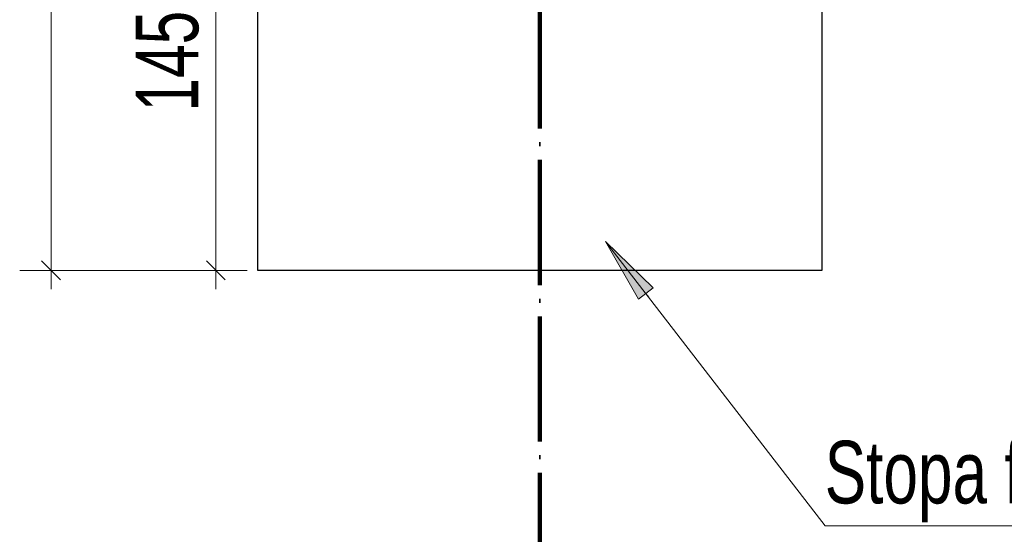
# Model space of a CAD drawing. Header units: millimetres. Extents: x 0 to 60000, y 0 to 29700.
# Tile 59 of 86: x 22424 to 25568, y 19481 to 21126. Entities that reach past the tile are written whole.
import ezdxf

# ---------------------------------------------------------------- set-up
doc = ezdxf.new("R2010")
doc.units = ezdxf.units.MM
doc.linetypes.add('STRICHPUNKT2_S11', pattern=[500, 400, -50, 0, -50])
doc.linetypes.add('STRICHPUNKT2_S5', pattern=[1100, 800, -100, 100, -100])
for name, color, linetype, lineweight in [('Ogólne', 7, 'Continuous', 25), ('Osie', 30, 'STRICHPUNKT2_S5', 18), ('Standard', 7, 'Continuous', 25)]:
    doc.layers.add(name, color=color, linetype=linetype, lineweight=lineweight)
doc.styles.add('ARIAL', font='ARIAL.TTF')

msp = doc.modelspace()

# ---------------------------------------------------------------- hatches: boundary and pattern name
at = {"layer": 'Standard', "linetype": 'Continuous', "lineweight": 13, "transparency": 33554687}
msp.add_hatch(color=4, dxfattribs=at).paths.add_polyline_path([(24447.1, 20269.5), (24295.1, 20417.5), (24399.6, 20232.9)])

# ---------------------------------------------------------------- linework, layer by layer
at = {"layer": 'Ogólne', "color": 4, "linetype": 'Continuous', "lineweight": 13, "transparency": 33554687}
for p, q in [((22554.5, 20294.8), (22494.5, 20354.8)), ((23080.9, 20294.8), (23020.9, 20354.8)), ((22524.5, 20324.8), (22424.5, 20324.8)), ((22524.5, 20324.8), (22624.5, 20324.8)), ((22524.5, 20324.8), (23135, 20324.8)), ((22524.5, 20324.8), (22524.5, 20264.8)), ((23050.9, 20324.8), (22950.9, 20324.8)), ((23050.9, 20324.8), (23150.9, 20324.8)), ((23050.9, 20324.8), (23135, 20324.8)), ((23050.9, 20324.8), (23050.9, 20264.8))]:
    msp.add_line(p, q, dxfattribs=at)
for points in [[(22524.5, 20324.8), (22524.5, 21327.1), (22524.5, 21327.1), (22524.5, 23024.8)], [(23050.9, 20324.8), (23050.9, 20702.5), (23050.9, 20702.5), (23050.9, 21774.8)]]:
    msp.add_lwpolyline(points, dxfattribs=at)
at = {"layer": 'Osie', "color": 1, "linetype": 'STRICHPUNKT2_S11', "lineweight": 140, "transparency": 33554687}
msp.add_line((24085, 4274.8), (24085, 25274.8), dxfattribs=at)
at = {"layer": 'Standard', "color": 3, "linetype": 'Continuous', "lineweight": 25, "transparency": 33554687}
for p, q in [((23185, 20324.8), (23185, 21744.8)), ((24985, 21744.8), (24985, 20324.8)), ((24985, 20324.8), (23185, 20324.8))]:
    msp.add_line(p, q, dxfattribs=at)
at = {"layer": 'Standard', "color": 4, "linetype": 'Continuous', "lineweight": 13, "transparency": 33554687}
for p, q in [((24295.1, 20417.5), (24295.1, 20417.5)), ((24295.1, 20417.5), (24295.1, 20417.5)), ((24295.1, 20417.5), (24295.1, 20417.5)), ((24295.1, 20417.5), (24399.6, 20232.9)), ((24447.1, 20269.5), (24295.1, 20417.5)), ((24399.6, 20232.9), (24447.1, 20269.5)), ((24423.3, 20251.2), (24432.5, 20239.3))]:
    msp.add_line(p, q, dxfattribs=at)
msp.add_lwpolyline([(26889.6, 19508.2), (24996.4, 19508.2), (24295.1, 20417.5)], dxfattribs=at)

# ---------------------------------------------------------------- texts
at = {"layer": 'Ogólne', "color": 3, "linetype": 'Continuous', "lineweight": 25, "transparency": 33554687, "insert": (22997.5, 20832.6), "char_height": 200, "width": 513.243, "attachment_point": 7, "rotation": 90, "style": 'ARIAL'}
msp.add_mtext('\\W0.69;1450', dxfattribs=at)
at = {"layer": 'Standard', "color": 2, "linetype": 'Continuous', "lineweight": 50, "transparency": 33554687, "insert": (24994.4, 19519.8), "char_height": 200, "width": 1957.183, "attachment_point": 7, "style": 'ARIAL'}
msp.add_mtext('\\W0.71;Stopa fundamentowa', dxfattribs=at)

doc.saveas('drawing.dxf')
